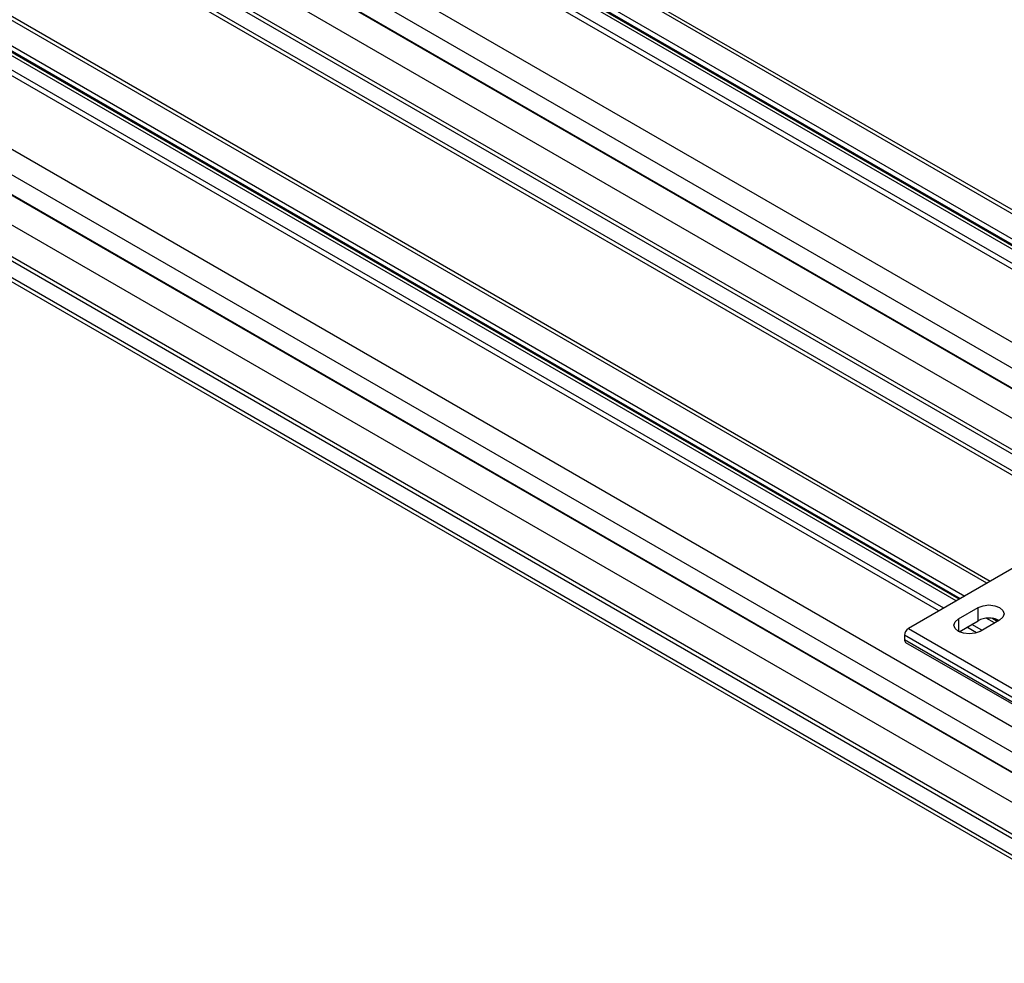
# Model space of a CAD drawing. Header units: millimetres. Extents: x 16 to 683, y 16 to 524.
# Tile 13 of 17: x 580 to 648, y 251 to 316. Entities that reach past the tile are written whole.
import ezdxf

# ---------------------------------------------------------------- set-up
doc = ezdxf.new("R2010")
doc.units = ezdxf.units.MM
doc.header["$LTSCALE"] = 2.5

msp = doc.modelspace()

# ---------------------------------------------------------------- linework, layer by layer
for p, q in [((310.852, 497.852), (669.845, 290.61)), ((670.229, 290.648), (311.237, 497.89)), ((668.308, 289.723), (309.316, 496.965)), ((309.197, 496.663), (668.189, 289.421)), ((309.218, 496.343), (668.21, 289.101)), ((309.289, 496.525), (668.282, 289.283)), ((307.521, 495.929), (666.513, 288.687)), ((667.09, 288.744), (308.098, 495.986)), ((662.107, 286.143), (303.114, 493.385)), ((302.304, 492.082), (661.296, 284.84)), ((302.2, 490.747), (661.193, 283.505)), ((302.309, 490.643), (661.301, 283.401)), ((663.195, 280.255), (304.203, 487.497)), ((661.193, 278.933), (302.2, 486.175)), ((661.301, 279.162), (302.309, 486.404)), ((302.304, 484.959), (661.296, 277.717)), ((302.537, 484.535), (661.53, 277.293)), ((303.114, 466.753), (662.107, 259.511)), ((302.304, 465.45), (661.296, 258.208)), ((661.193, 256.873), (302.2, 464.115)), ((661.301, 256.77), (302.309, 464.012)), ((643.94, 275.086), (318.402, 463.016)), ((663.195, 253.623), (304.203, 460.865)), ((647.272, 277.01), (328.53, 461.015)), ((647.497, 277.14), (328.755, 461.145)), ((326.977, 460.138), (645.735, 276.123)), ((302.2, 459.543), (661.193, 252.301)), ((302.309, 459.772), (661.301, 252.53)), ((644.278, 275.282), (325.344, 459.398)), ((645.414, 275.937), (326.874, 459.826)), ((645.148, 275.783), (326.895, 459.507)), ((645.34, 275.895), (326.967, 459.688)), ((302.304, 458.327), (661.296, 251.085)), ((302.537, 457.903), (661.53, 250.661)), ((652.711, 280.15), (641.833, 273.87)), ((645.3, 274.537), (646.66, 275.322)), ((646.66, 274.411), (646.66, 275.322)), ((645.3, 274.537), (645.3, 273.673)), ((645.342, 273.65), (646.66, 274.411)), ((648.156, 274.458), (646.796, 273.673)), ((647.799, 274.253), (647.23, 274.581)), ((647.992, 274.364), (647.622, 274.577)), ((648.066, 274.407), (647.84, 274.537)), ((641.833, 273.87), (663.59, 261.31)), ((646.563, 273.572), (645.885, 273.964)), ((646.93, 273.751), (646.223, 274.159)), ((663.318, 260.839), (641.561, 273.399)), ((641.561, 273.399), (641.561, 273.085)), ((663.318, 260.524), (641.561, 273.085)), ((641.64, 272.909), (663.397, 260.348))]:
    msp.add_line(p, q)
at = {"flags": 128}
for points in [[(646.66, 275.322), (647.003, 275.454), (647.408, 275.501), (647.813, 275.454), (648.156, 275.322), (648.385, 275.124), (648.466, 274.89), (648.385, 274.657), (648.156, 274.458)], [(646.796, 273.673), (646.453, 273.541), (646.048, 273.495), (645.643, 273.541), (645.3, 273.673), (645.071, 273.872), (644.99, 274.105), (645.071, 274.339), (645.3, 274.537)]]:
    msp.add_lwpolyline(points, dxfattribs=at)
for centre, radius, start, end in [((647.41, 272.957), 1.637, 64.532, 117.27902), ((642.151, 273.372), 0.591, 122.60548, 177.39452), ((641.752, 273.065), 0.192, 174.17954, 234.50828)]:
    msp.add_arc(centre, radius, start, end)

doc.saveas('drawing.dxf')
